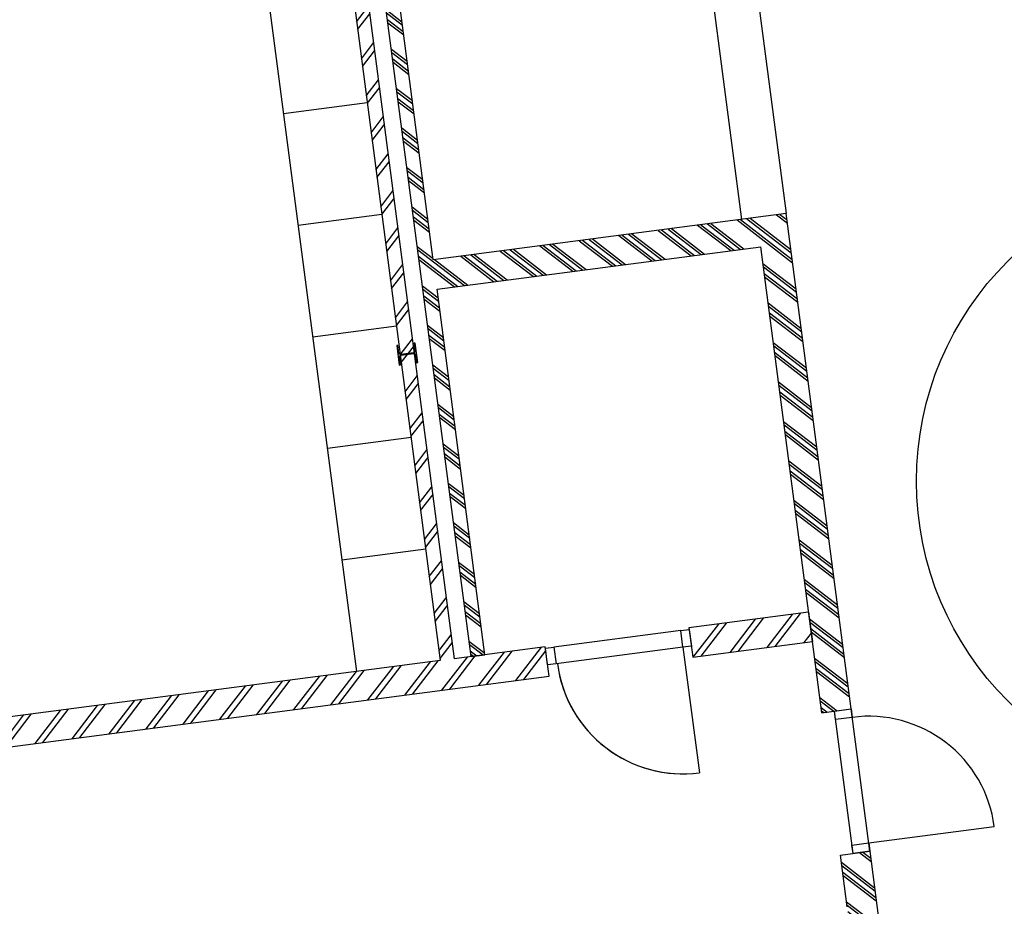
# Model space of a CAD drawing. Header units: metres. Extents: x 118125 to 118320, y 454784 to 455719.
# Tile 19 of 28: x 118272.47 to 118279.45, y 455187.05 to 455193.33. Entities that reach past the tile are written whole.
import ezdxf

# ---------------------------------------------------------------- set-up
doc = ezdxf.new("R2010")
doc.units = ezdxf.units.M
doc.header["$LTSCALE"] = 0.5
doc.layers.add('_gebouwen', color=7, linetype='Continuous')
doc.layers.add('ZU_N_D_EB00--F-METSELWERK~-_-----', color=7, linetype='Continuous')

# ---------------------------------------------------------------- blocks, each defined once
blk = doc.blocks.new('A$C06DD79C7')
at = {"layer": 'ZU_N_D_EB00--F-METSELWERK~-_-----'}
h = blk.add_hatch(dxfattribs=at)
h.set_pattern_fill('T,_O', color=256, scale=60, angle=89.99999999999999)
h.set_pattern_definition([(135, (12374.99999999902, -15691.07942050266), (-132.5825214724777, -132.5825214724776), [])])
h.paths.add_polyline_path([(8319.999999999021, -18502.15884100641), (8319.999999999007, -17849.99999999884), (16639.99999999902, -17849.99999999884), (16639.99999999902, -17749.99999999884), (8319.999999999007, -17749.99999999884), (8319.999999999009, -12879.9999999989), (8109.999999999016, -12879.9999999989), (8109.999999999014, -18502.15884100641)])
h = blk.add_hatch(dxfattribs=at)
h.set_pattern_fill('10300013,O', color=256, scale=100000, angle=269.9999999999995)
h.set_pattern_definition([(44.9999999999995, (12759.72175998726, -19839.99999999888), (-141.4213562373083, 141.4213562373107), []), (44.9999999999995, (12759.72175998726, -19769.28999999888), (-141.4213562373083, 141.4213562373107), [])])
h.paths.add_polyline_path([(11149.99999999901, -20599.99999999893), (11149.99999999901, -18069.99999999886), (14149.99999999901, -18069.99999999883), (14149.99999999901, -21339.99999999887), (17709.99999999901, -21339.9999999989), (17709.99999999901, -21709.99999999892), (17919.99999999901, -21709.9999999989), (17919.99999999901, -20829.9999999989), (17819.99999999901, -20829.9999999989), (17819.99999999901, -21129.9999999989), (14359.99999999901, -21129.99999999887), (14359.99999999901, -18069.99999999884), (17819.99999999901, -18069.99999999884), (17819.99999999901, -18949.9999999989), (17919.99999999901, -18949.9999999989), (17919.99999999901, -17969.99999999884), (8319.999999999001, -17969.99999999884), (8319.999999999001, -18069.99999999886), (10939.99999999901, -18069.99999999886), (10939.99999999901, -20389.99999999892), (7599.443519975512, -20389.99999999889), (7599.443519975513, -20599.9999999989)])
h = blk.add_hatch(dxfattribs=at)
h.set_pattern_fill('T,_O', color=256, scale=60, angle=89.99999999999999)
h.set_pattern_definition([(135, (8214.999999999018, -19961.07942050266), (-132.5825214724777, -132.5825214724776), [])])
h.paths.add_polyline_path([(8109.999999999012, -20389.99999999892), (8319.999999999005, -20389.99999999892), (8319.999999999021, -19532.15884100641), (8109.999999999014, -19532.15884100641)])
h = blk.add_hatch(dxfattribs=at)
h.set_pattern_fill('10300013,O', color=256, scale=100000, angle=89.99999999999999)
h.set_pattern_definition([(225, (5479.721759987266, -20494.99999999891), (141.4213562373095, -141.4213562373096), []), (225, (5479.721759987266, -20565.70999999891), (141.4213562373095, -141.4213562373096), [])])
h.paths.add_polyline_path([(6209.999999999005, -20389.99999999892), (6109.999999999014, -20389.99999999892), (6109.999999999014, -20499.9999999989), (4379.999999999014, -20499.9999999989), (4379.999999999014, -20599.9999999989), (4869.999999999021, -20599.9999999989), (6579.443519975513, -20599.9999999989), (6579.443519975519, -20389.99999999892)])
for p, q in [((8109.999999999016, -12879.9999999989), (8109.999999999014, -18502.15884100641)), ((8319.999999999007, -17749.99999999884), (8319.999999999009, -12879.9999999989)), ((16689.99999999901, -17149.99999999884), (8319.999999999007, -17149.99999999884)), ((9119.999999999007, -17149.99999999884), (9119.999999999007, -17749.99999999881)), ((9919.999999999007, -17149.99999999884), (9919.999999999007, -17749.99999999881)), ((10719.99999999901, -17149.99999999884), (10719.99999999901, -17749.99999999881)), ((11519.99999999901, -17149.99999999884), (11519.99999999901, -17749.99999999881)), ((12319.99999999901, -17149.99999999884), (12319.99999999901, -17749.99999999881)), ((16639.99999999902, -17749.99999999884), (8319.999999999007, -17749.99999999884)), ((8319.999999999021, -18502.15884100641), (8319.999999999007, -17849.99999999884)), ((16639.99999999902, -17849.99999999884), (8319.999999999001, -17849.99999999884)), ((8319.999999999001, -17969.99999999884), (17919.99999999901, -17969.99999999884)), ((8319.999999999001, -17969.99999999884), (8319.999999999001, -18069.99999999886)), ((8319.999999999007, -18069.99999999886), (10939.99999999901, -18069.99999999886)), ((10939.99999999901, -18069.99999999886), (10939.99999999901, -20389.99999999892)), ((11149.99999999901, -20599.99999999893), (11149.99999999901, -18069.99999999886)), ((11149.99999999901, -18069.99999999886), (14149.99999999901, -18069.99999999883)), ((8109.999999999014, -18502.15884100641), (8319.999999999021, -18502.15884100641)), ((8189.999999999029, -19472.15884100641), (8189.999999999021, -18562.15884100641)), ((8309.999999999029, -19472.15884100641), (8309.999999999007, -18562.15884100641)), ((8189.999999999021, -19472.15884100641), (7289.999999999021, -19472.15884100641)), ((8319.999999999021, -19532.15884100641), (8109.999999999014, -19532.15884100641)), ((8109.999999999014, -19532.15884100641), (8109.999999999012, -20389.99999999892)), ((8319.999999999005, -20389.99999999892), (8319.999999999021, -19532.15884100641)), ((14149.99999999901, -20279.99999999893), (11149.99999999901, -20279.9999999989)), ((6209.999999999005, -20389.99999999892), (6579.443519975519, -20389.99999999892)), ((6579.443519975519, -20389.99999999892), (6579.443519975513, -20599.9999999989)), ((7599.443519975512, -20389.99999999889), (7599.443519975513, -20599.9999999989)), ((7599.443519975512, -20389.99999999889), (10939.99999999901, -20389.99999999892)), ((8319.999999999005, -20389.99999999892), (8109.999999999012, -20389.99999999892)), ((10939.99999999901, -20389.99999999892), (10939.99999999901, -20389.99999999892)), ((6579.443519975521, -20479.9999999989), (7599.443519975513, -20479.9999999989)), ((6579.443519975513, -20599.9999999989), (4819.999999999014, -20599.9999999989)), ((6579.443519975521, -20599.9999999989), (7599.443519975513, -20599.9999999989)), ((6639.443519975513, -20599.9999999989), (6639.443519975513, -21499.9999999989)), ((7599.443519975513, -20599.9999999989), (11149.99999999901, -20599.99999999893))]:
    blk.add_line(p, q, dxfattribs=at)
at = {"layer": 'ZU_N_D_EB00--F-METSELWERK~-_-----', "flags": 128}
blk.add_lwpolyline([(10579.99999999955, -17866.49999999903), (10579.99999999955, -17857.99999999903), (10524.74999999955, -17857.99999999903, -0.4142135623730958), (10512.74999999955, -17845.99999999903), (10512.74999999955, -17753.99999999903, -0.4142135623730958), (10524.74999999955, -17741.99999999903), (10579.99999999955, -17741.99999999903), (10579.99999999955, -17733.49999999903), (10439.99999999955, -17733.49999999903), (10439.99999999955, -17741.99999999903), (10495.24999999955, -17741.99999999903, -0.4142135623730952), (10507.24999999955, -17753.99999999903), (10507.24999999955, -17845.99999999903, -0.4142135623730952), (10495.24999999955, -17857.99999999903), (10439.99999999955, -17857.99999999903), (10439.99999999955, -17866.49999999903)], format="xyb", close=True, dxfattribs=at)
at = {"layer": 'ZU_N_D_EB00--F-METSELWERK~-_-----'}
for points in [[(8189.999999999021, -18502.15884100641), (8309.999999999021, -18502.15884100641), (8309.999999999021, -18562.15884100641), (8189.999999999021, -18562.15884100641)], [(8189.999999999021, -19472.15884100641), (8309.999999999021, -19472.15884100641), (8309.999999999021, -19532.15884100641), (8189.999999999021, -19532.15884100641)], [(6639.443519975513, -20479.9999999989), (6639.443519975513, -20599.9999999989), (6579.443519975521, -20599.9999999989), (6579.443519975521, -20479.9999999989)], [(7599.443519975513, -20479.9999999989), (7599.443519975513, -20599.9999999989), (7539.443519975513, -20599.9999999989), (7539.443519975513, -20479.9999999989)]]:
    blk.add_lwpolyline(points, close=True, dxfattribs=at)
blk.add_lwpolyline([(14149.99999999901, -20599.99999999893), (11149.99999999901, -20599.99999999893)], dxfattribs=at)
for centre, start, end in [((8189.999999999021, -19472.15884100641), 90, 180), ((6639.443519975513, -20599.9999999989), 270, 0)]:
    blk.add_arc(centre, 900, start, end, dxfattribs=at)

msp = doc.modelspace()

# ---------------------------------------------------------------- hatches: boundary and pattern name
at = {"layer": '_gebouwen'}
h = msp.add_hatch(dxfattribs=at)
h.set_pattern_fill('10300013,O', color=256, scale=99.75393699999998, angle=367.4698759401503)
h.set_pattern_definition([(142.4698759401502, (118276.9386578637, 455193.4504174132), (-0.1215358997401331, -0.1582163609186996), []), (142.4698759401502, (118276.8687204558, 455193.4412473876), (-0.1215358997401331, -0.1582163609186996), [])])
h.paths.add_polyline_path([(118277.8991105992, 455191.9568447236), (118275.396754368, 455191.6287416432), (118275.0076992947, 455194.5959624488), (118278.2419699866, 455195.020032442), (118277.7802913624, 455198.5411344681), (118278.1462485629, 455198.5891179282), (118278.1190147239, 455198.7968233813), (118277.2486299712, 455198.6827005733), (118277.2615984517, 455198.5837932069), (118277.5583205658, 455198.6226987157), (118278.0070307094, 455195.2005040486), (118274.9804654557, 455194.8036679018), (118274.5317553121, 455198.225862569), (118275.4021400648, 455198.3399853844), (118275.3891715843, 455198.4388927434), (118274.41987948, 455198.3118014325), (118275.6648555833, 455188.8166948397), (118275.7637629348, 455188.8296633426), (118275.423988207, 455191.4210361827), (118277.7186390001, 455191.7219054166), (118278.1518590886, 455188.417849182), (118278.3595645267, 455188.4450830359)])
h = msp.add_hatch(dxfattribs=at)
h.set_pattern_fill('T,_O', color=256, scale=0.05985236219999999, angle=187.4698759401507)
h.set_pattern_definition([(232.4698759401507, (118272.8849626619, 455192.5318464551), (0.1483278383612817, -0.1139399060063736), [])])
h.paths.add_polyline_path([(118276.191199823, 455188.885707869), (118275.5461667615, 455188.8011326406), (118274.4671874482, 455197.0302250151), (118274.3682800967, 455197.0172565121), (118275.44725941, 455188.7881641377), (118270.6304709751, 455188.1565981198), (118270.6577048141, 455187.9488926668), (118276.2184337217, 455188.678002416)])
h = msp.add_hatch(dxfattribs=at)
h.set_pattern_fill('T,_O', color=256, scale=0.05985236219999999, angle=187.4698759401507)
h.set_pattern_definition([(232.4698759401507, (118277.6477966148, 455188.9710552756), (0.1483278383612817, -0.1139399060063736), [])])
h.paths.add_polyline_path([(118278.0856475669, 455188.9228271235), (118278.0584137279, 455189.1305325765), (118277.2099456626, 455189.0192834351), (118277.2371795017, 455188.8115779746)])
h = msp.add_hatch(dxfattribs=at)
h.set_pattern_fill('10300013,O', color=256, scale=99.75393699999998, angle=187.4698759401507)
h.set_pattern_definition([(322.4698759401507, (118278.5306079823, 455186.3349052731), (0.1215358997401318, 0.1582163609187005), []), (322.4698759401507, (118278.6005453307, 455186.3440752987), (0.1215358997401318, 0.1582163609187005), [])])
h.paths.add_polyline_path([(118278.3320491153, 455187.0435872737), (118278.3450175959, 455186.9446799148), (118278.4538156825, 455186.9589452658), (118278.6781707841, 455185.2478479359), (118278.7770781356, 455185.2608164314), (118278.7135324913, 455185.7454624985), (118278.4918432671, 455187.4362279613), (118278.284137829, 455187.4089941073)])

# ---------------------------------------------------------------- linework, layer by layer
for p, q in [((118275.6648555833, 455188.8166948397), (118274.41987948, 455198.3118014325)), ((118274.3682800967, 455197.0172565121), (118275.44725941, 455188.7881641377)), ((118274.4671874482, 455197.0302250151), (118275.5461667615, 455188.8011326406)), ((118273.768351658, 455196.9888991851), (118274.8538152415, 455188.710353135)), ((118277.1935520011, 455194.8825663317), (118277.5826070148, 455191.9153455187)), ((118275.396754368, 455191.6287416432), (118275.0076992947, 455194.5959624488)), ((118274.3350751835, 455192.6666475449), (118274.9285193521, 455192.7444585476)), ((118274.438823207, 455191.8753886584), (118275.0322673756, 455191.9531996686)), ((118277.8991105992, 455191.9568447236), (118275.396754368, 455191.6287416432)), ((118278.3595645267, 455188.4450830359), (118277.8991105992, 455191.9568447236)), ((118275.423988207, 455191.4210361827), (118277.7186390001, 455191.7219054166)), ((118277.7186390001, 455191.7219054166), (118277.7186390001, 455191.7219054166)), ((118278.1518590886, 455188.417849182), (118277.7186390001, 455191.7219054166)), ((118275.7637629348, 455188.8296633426), (118275.423988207, 455191.4210361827)), ((118274.5425712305, 455191.0841297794), (118275.1360153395, 455191.1619407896)), ((118274.6463191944, 455190.292870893), (118275.239763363, 455190.3706819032)), ((118274.750067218, 455189.501612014), (118275.3435113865, 455189.5794230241)), ((118278.0584137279, 455189.1305325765), (118277.2099456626, 455189.0192834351)), ((118278.0584137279, 455189.1305325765), (118278.0856475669, 455188.9228271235)), ((118277.15189807, 455189.0016115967), (118276.2518411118, 455188.8835982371)), ((118277.2099456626, 455189.0192834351), (118277.2371795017, 455188.8115779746)), ((118277.2371795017, 455188.8115779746), (118278.0856475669, 455188.9228271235)), ((118276.191199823, 455188.885707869), (118275.5461667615, 455188.8011326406)), ((118275.6648555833, 455188.8166948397), (118275.7637629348, 455188.8296633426)), ((118276.2184337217, 455188.678002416), (118276.191199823, 455188.885707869)), ((118277.1674603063, 455188.8829227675), (118276.2674033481, 455188.7649094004)), ((118277.1674603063, 455188.8829227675), (118277.2841768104, 455187.9927565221)), ((118275.44725941, 455188.7881641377), (118270.6304709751, 455188.1565981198)), ((118270.6577048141, 455187.9488926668), (118276.2184337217, 455188.678002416)), ((118278.1518590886, 455188.417849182), (118278.3595645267, 455188.4450830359)), ((118278.3731544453, 455187.4206657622), (118278.2408757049, 455188.4295208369)), ((118278.4918432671, 455187.4362279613), (118278.3595645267, 455188.4450830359)), ((118278.4840621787, 455187.4955723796), (118279.3742284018, 455187.6122888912)), ((118278.284137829, 455187.4089941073), (118278.4918432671, 455187.4362279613)), ((118278.4918432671, 455187.4362279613), (118278.7200167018, 455185.6960088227)), ((118278.3320491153, 455187.0435872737), (118278.284137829, 455187.4089941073))]:
    msp.add_line(p, q, dxfattribs=at)
msp.add_lwpolyline([(118277.5100555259, 455194.9240655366), (118277.8991105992, 455191.9568447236)], dxfattribs=at)
for points in [[(118277.1674603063, 455188.8829227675), (118277.15189807, 455189.0016115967), (118277.2112425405, 455189.0093927), (118277.2268047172, 455188.8907038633)], [(118276.2080588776, 455188.7571283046), (118276.1924967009, 455188.8758171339), (118276.2518411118, 455188.8835982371), (118276.2674033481, 455188.7649094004)], [(118278.2408757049, 455188.4295208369), (118278.3595645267, 455188.4450830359), (118278.367345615, 455188.3857386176), (118278.2486567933, 455188.3701764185)], [(118278.3653732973, 455187.4800101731), (118278.4840621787, 455187.4955723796), (118278.4918432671, 455187.4362279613), (118278.3731544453, 455187.4206657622)]]:
    msp.add_lwpolyline(points, close=True, dxfattribs=at)
msp.add_circle((118281.0227642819, 455190.0607469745), 2.2, dxfattribs=at)
for centre, start, end in [((118277.1674603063, 455188.8829227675), 187.4698201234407, 277.4707251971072), ((118278.4840621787, 455187.4955723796), 7.469820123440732, 97.47072519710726)]:
    msp.add_arc(centre, 0.8977854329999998, start, end, dxfattribs=at)

# ---------------------------------------------------------------- block references
at = {"layer": '_gebouwen', "xscale": 0.0009975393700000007, "yscale": 0.0009975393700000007, "zscale": 0.0009975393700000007, "rotation": 97.46987594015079}
msp.add_blockref('A$C06DD79C7', (118258.9701822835, 455178.2571627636), dxfattribs=at)

doc.saveas('drawing.dxf')
